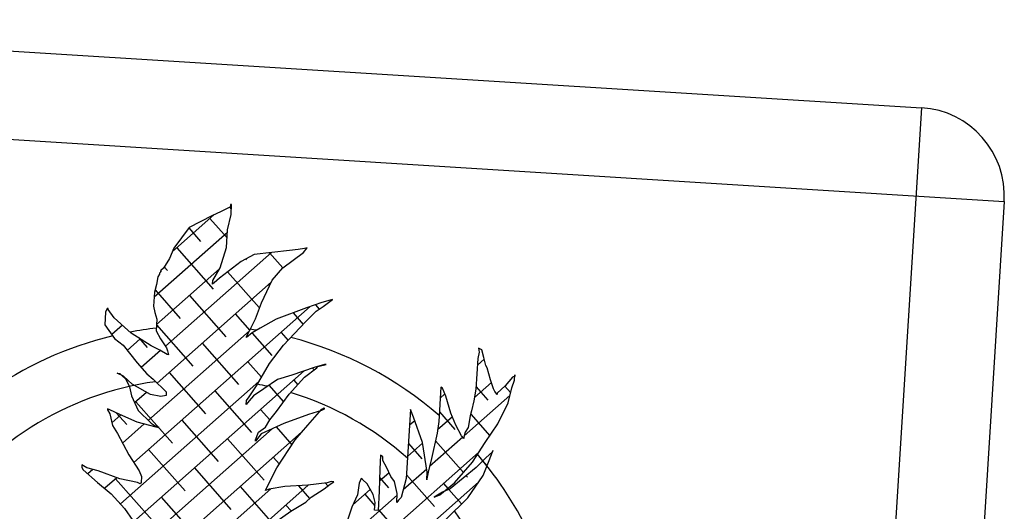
# Model space of a CAD drawing. Header units: inches. Extents: x 16 to 173, y 15 to 159.
# Tile 32 of 43: x 107.155 to 107.769, y 128.174 to 128.48. Entities that reach past the tile are written whole.
import ezdxf

# ---------------------------------------------------------------- set-up
doc = ezdxf.new("R2010")
doc.units = ezdxf.units.IN
doc.header["$MEASUREMENT"] = 0
doc.layers.add('ARREDI Salotti  - living rooms', color=32, linetype='Continuous')

# ---------------------------------------------------------------- blocks, each defined once
blk = doc.blocks.new('A$C14193859')
at = {"layer": 'ARREDI Salotti  - living rooms'}
for p, q in [((0.05000000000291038, 0.7000000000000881), (0.8499999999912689, 0.7000000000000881)), ((0.8499999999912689, 0.7000000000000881), (0.8499999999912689, 4.263256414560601e-14)), ((0, 0.6500000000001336), (0.8999999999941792, 0.6500000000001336)), ((0.8999999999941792, 0.6500000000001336), (0.8999999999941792, 0.04999999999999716)), ((0.4629955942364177, 0.6196803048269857), (0.457893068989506, 0.6167137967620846)), ((0.4624917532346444, 0.6193873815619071), (0.4635625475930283, 0.6183165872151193)), ((0.4635625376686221, 0.6210646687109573), (0.4629955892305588, 0.6210646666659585)), ((0.4629955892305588, 0.6210646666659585), (0.4629955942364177, 0.6196803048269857)), ((0.4635625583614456, 0.6153294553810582), (0.4635625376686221, 0.6210646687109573)), ((0.4538865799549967, 0.6145397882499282), (0.4317108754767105, 0.5923640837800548)), ((0.4527905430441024, 0.6139450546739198), (0.4403177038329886, 0.6066276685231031)), ((0.457893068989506, 0.6167137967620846), (0.4527905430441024, 0.6139450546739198)), ((0.4621452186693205, 0.6066277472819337), (0.4635625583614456, 0.6153294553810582)), ((0.4517741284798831, 0.6124273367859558), (0.4621452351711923, 0.6020562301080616)), ((0.4621452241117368, 0.605120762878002), (0.4230259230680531, 0.5660014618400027)), ((0.4403177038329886, 0.6066276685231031), (0.4323804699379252, 0.5943661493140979)), ((0.4401520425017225, 0.6063717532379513), (0.4473547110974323, 0.5991690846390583)), ((0.4621452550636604, 0.5965416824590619), (0.4621452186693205, 0.6066277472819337)), ((0.4593105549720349, 0.5848734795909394), (0.4621452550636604, 0.5965416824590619)), ((0.4978630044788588, 0.5971351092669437), (0.4780198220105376, 0.5935752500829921)), ((0.4947448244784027, 0.5870490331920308), (0.505800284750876, 0.5965418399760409)), ((0.5026820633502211, 0.5979261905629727), (0.4978630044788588, 0.5971351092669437)), ((0.506367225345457, 0.598717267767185), (0.5026820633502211, 0.5979261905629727)), ((0.505800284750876, 0.5965418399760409), (0.5077845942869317, 0.5993105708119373)), ((0.5077845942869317, 0.5993105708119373), (0.506367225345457, 0.598717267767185)), ((0.4323804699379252, 0.5943661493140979), (0.430396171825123, 0.5884331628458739)), ((0.4876898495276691, 0.5953100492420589), (0.4311181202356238, 0.5387383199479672)), ((0.4340964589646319, 0.5947496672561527), (0.4561935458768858, 0.5726525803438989)), ((0.4780198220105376, 0.5935752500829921), (0.4709329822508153, 0.5892243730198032)), ((0.4867395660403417, 0.5951395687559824), (0.4947907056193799, 0.5870884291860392)), ((0.430396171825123, 0.5884331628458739), (0.4272779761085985, 0.582697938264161)), ((0.4709329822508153, 0.5892243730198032), (0.4593105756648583, 0.5791382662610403)), ((0.4734387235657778, 0.5907627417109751), (0.4738712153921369, 0.5903302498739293)), ((0.4890753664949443, 0.5797316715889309), (0.4947448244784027, 0.5870490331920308)), ((0.4258606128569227, 0.5805225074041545), (0.4252936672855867, 0.5797314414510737)), ((0.4590416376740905, 0.584339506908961), (0.4252937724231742, 0.5505916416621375)), ((0.4272779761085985, 0.582697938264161), (0.4258606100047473, 0.581313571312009)), ((0.4258606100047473, 0.581313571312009), (0.4258606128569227, 0.5805225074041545)), ((0.4258606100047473, 0.581313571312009), (0.4258606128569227, 0.5805225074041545)), ((0.4258606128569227, 0.5805225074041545), (0.4258606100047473, 0.581313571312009)), ((0.4276979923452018, 0.5834704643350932), (0.4296770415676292, 0.5814914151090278)), ((0.4556254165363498, 0.5775561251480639), (0.4593105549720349, 0.5848734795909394)), ((0.4636337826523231, 0.5828900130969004), (0.4827100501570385, 0.5638137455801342)), ((0.4244432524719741, 0.5775560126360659), (0.4238763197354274, 0.5732051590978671)), ((0.4252936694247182, 0.5791381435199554), (0.4244432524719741, 0.5775560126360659)), ((0.4252936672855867, 0.5797314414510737), (0.4252936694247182, 0.5791381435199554)), ((0.4886172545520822, 0.578559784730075), (0.4276943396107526, 0.5176368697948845)), ((0.4556254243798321, 0.575380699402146), (0.4556254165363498, 0.5775561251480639)), ((0.4564758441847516, 0.5761717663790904), (0.4556254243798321, 0.575380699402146)), ((0.4593105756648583, 0.5791382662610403), (0.4564758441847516, 0.5761717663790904)), ((0.4839728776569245, 0.5666790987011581), (0.4890753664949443, 0.5797316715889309)), ((0.4871294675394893, 0.5770719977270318), (0.4877809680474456, 0.5764204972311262)), ((0.4238763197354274, 0.5732051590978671), (0.423025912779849, 0.5688543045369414)), ((0.423025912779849, 0.5688543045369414), (0.4230259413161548, 0.5609436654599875)), ((0.4232892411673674, 0.570201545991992), (0.4385158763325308, 0.5549749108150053)), ((0.5179897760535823, 0.5688546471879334), (0.5094855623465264, 0.5652948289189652)), ((0.5225253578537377, 0.5704367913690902), (0.5179897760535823, 0.5688546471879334)), ((0.5188402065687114, 0.5666792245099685), (0.5230923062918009, 0.570436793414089)), ((0.5239427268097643, 0.5710300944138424), (0.5225253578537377, 0.5704367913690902)), ((0.5230923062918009, 0.570436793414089), (0.5239427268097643, 0.5710300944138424)), ((0.5115874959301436, 0.5661746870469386), (0.417355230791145, 0.4719424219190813)), ((0.4429352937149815, 0.5682331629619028), (0.4650323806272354, 0.5461360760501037)), ((0.4811381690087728, 0.5573840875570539), (0.4839728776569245, 0.5666790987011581)), ((0.5094855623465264, 0.5652948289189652), (0.4927606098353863, 0.5579774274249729)), ((0.5094855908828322, 0.5573841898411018), (0.515155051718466, 0.5639104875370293)), ((0.5144896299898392, 0.5673895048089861), (0.5167616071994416, 0.5651175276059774)), ((0.515155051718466, 0.5639104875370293), (0.5188402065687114, 0.5666792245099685)), ((0.3969463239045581, 0.5579770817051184), (0.3960959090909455, 0.5558016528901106)), ((0.3973238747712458, 0.5579770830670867), (0.3967040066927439, 0.5573572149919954)), ((0.3975132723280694, 0.5579770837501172), (0.3969463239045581, 0.5579770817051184)), ((0.3975132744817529, 0.5573837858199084), (0.3975132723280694, 0.5579770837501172)), ((0.4230259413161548, 0.5609436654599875), (0.4238763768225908, 0.5573838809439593)), ((0.4694517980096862, 0.5593943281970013), (0.4782468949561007, 0.5505992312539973)), ((0.4927606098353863, 0.5579774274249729), (0.4839729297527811, 0.5522421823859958)), ((0.5021263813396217, 0.5620750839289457), (0.5082678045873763, 0.5559336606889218)), ((0.3960959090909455, 0.5558016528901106), (0.3960959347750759, 0.5486820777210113)), ((0.4011984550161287, 0.5530329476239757), (0.3975132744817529, 0.5573837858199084)), ((0.4114035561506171, 0.5449245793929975), (0.4011984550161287, 0.5530329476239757)), ((0.4238763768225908, 0.5573838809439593), (0.4252937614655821, 0.5536263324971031)), ((0.4252937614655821, 0.5536263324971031), (0.4252937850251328, 0.5471000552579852)), ((0.478019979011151, 0.5500667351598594), (0.4811381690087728, 0.5573840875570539)), ((0.4839729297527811, 0.5522421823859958), (0.4797208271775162, 0.5492756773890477)), ((0.4978631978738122, 0.5435405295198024), (0.5094855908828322, 0.5573841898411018)), ((0.3960959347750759, 0.5486820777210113), (0.4020489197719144, 0.54136475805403)), ((0.4061350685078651, 0.5491106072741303), (0.40040719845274, 0.5433827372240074)), ((0.4781819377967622, 0.5504467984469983), (0.424085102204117, 0.4963499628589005)), ((0.4252937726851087, 0.5505193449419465), (0.4473547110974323, 0.5284584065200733)), ((0.4252937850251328, 0.5471000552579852), (0.4281285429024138, 0.5427492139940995)), ((0.4766026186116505, 0.5471002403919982), (0.478019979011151, 0.5500667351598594)), ((0.4766026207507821, 0.5465069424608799), (0.4766026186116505, 0.5471002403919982)), ((0.4797208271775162, 0.5492756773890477), (0.4766026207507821, 0.5465069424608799)), ((0.479641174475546, 0.5492049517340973), (0.49154888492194, 0.5372972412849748)), ((0.4959683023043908, 0.5505554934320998), (0.5001999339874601, 0.5463238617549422)), ((0.6101189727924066, 0.5478917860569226), (0.6081346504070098, 0.548682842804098)), ((0.6081346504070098, 0.548682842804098), (0.6087016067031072, 0.5465074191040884)), ((0.6087016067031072, 0.5465074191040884), (0.6081346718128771, 0.5427498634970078)), ((0.6115363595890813, 0.5435409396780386), (0.6101189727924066, 0.5478917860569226)), ((0.4020489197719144, 0.54136475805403), (0.4071514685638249, 0.53780498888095)), ((0.4166696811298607, 0.5419675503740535), (0.4096822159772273, 0.534980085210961)), ((0.4230260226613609, 0.5383983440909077), (0.4114035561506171, 0.5449245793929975)), ((0.4155253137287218, 0.5426101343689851), (0.4208382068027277, 0.5372972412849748)), ((0.4281285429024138, 0.5427492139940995), (0.431813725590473, 0.537805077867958)), ((0.4517741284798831, 0.5417166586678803), (0.4738712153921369, 0.5196195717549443)), ((0.4904929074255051, 0.5326633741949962), (0.4978631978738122, 0.5435405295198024)), ((0.6081346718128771, 0.5427498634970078), (0.6081347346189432, 0.5253464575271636)), ((0.6117950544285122, 0.5426385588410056), (0.6081346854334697, 0.5389781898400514)), ((0.6123867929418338, 0.5405744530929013), (0.6115363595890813, 0.5435409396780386)), ((0.4071514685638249, 0.53780498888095), (0.4156557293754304, 0.5283122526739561)), ((0.4284422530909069, 0.5360624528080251), (0.4182208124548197, 0.5258410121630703)), ((0.4281285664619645, 0.5362229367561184), (0.4230260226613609, 0.5383983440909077)), ((0.4323806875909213, 0.5340475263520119), (0.4281285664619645, 0.5362229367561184)), ((0.431813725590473, 0.537805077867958), (0.4323806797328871, 0.5362229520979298)), ((0.4323806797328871, 0.5362229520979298), (0.4332311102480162, 0.5340475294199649)), ((0.612953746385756, 0.5391900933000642), (0.6123867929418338, 0.5405744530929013)), ((0.6138041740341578, 0.5378057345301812), (0.612953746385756, 0.5391900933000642)), ((0.6160719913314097, 0.5312794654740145), (0.6138041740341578, 0.5378057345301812)), ((0.5104306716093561, 0.5296625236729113), (0.4192986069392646, 0.4385304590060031)), ((0.4332311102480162, 0.5340475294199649), (0.4323806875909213, 0.5340475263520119)), ((0.4782906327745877, 0.5328778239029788), (0.4864995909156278, 0.5246688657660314)), ((0.4839730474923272, 0.5196107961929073), (0.4904929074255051, 0.5326633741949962)), ((0.5160055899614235, 0.5318724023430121), (0.5035327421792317, 0.5269282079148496)), ((0.5109030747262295, 0.5261371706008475), (0.5174229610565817, 0.5318724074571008)), ((0.5150358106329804, 0.5314879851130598), (0.515948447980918, 0.5305753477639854)), ((0.5216750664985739, 0.534047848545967), (0.5160055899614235, 0.5318724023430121)), ((0.5174229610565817, 0.5318724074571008), (0.5179899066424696, 0.5326634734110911)), ((0.5179899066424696, 0.5326634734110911), (0.5225254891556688, 0.53404785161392)), ((0.5225254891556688, 0.53404785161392), (0.5216750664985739, 0.534047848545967)), ((0.6166404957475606, 0.5298063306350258), (0.6075285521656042, 0.5206943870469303)), ((0.618056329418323, 0.5261375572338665), (0.6160719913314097, 0.5312794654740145)), ((0.6282613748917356, 0.5334549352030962), (0.6245762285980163, 0.5283130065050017)), ((0.6296787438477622, 0.5340482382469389), (0.6282613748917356, 0.5334549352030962)), ((0.6282613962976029, 0.5275219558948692), (0.6296787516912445, 0.531872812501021)), ((0.6296787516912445, 0.531872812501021), (0.6296787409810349, 0.5348393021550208)), ((0.6296787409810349, 0.5348393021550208), (0.6296787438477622, 0.5340482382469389)), ((0.4156557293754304, 0.5283122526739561), (0.4216087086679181, 0.5225770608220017)), ((0.5035327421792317, 0.5269282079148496), (0.4955954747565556, 0.5239616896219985)), ((0.5026823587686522, 0.5160510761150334), (0.5109030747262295, 0.5261371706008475)), ((0.5891419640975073, 0.5247530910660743), (0.5882915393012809, 0.5253463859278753)), ((0.5882915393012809, 0.5253463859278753), (0.5882916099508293, 0.5057675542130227)), ((0.5914097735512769, 0.5204022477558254), (0.5891419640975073, 0.5247530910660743)), ((0.6081347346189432, 0.5253464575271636), (0.6072843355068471, 0.5188201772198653)), ((0.6081347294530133, 0.5267774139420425), (0.6152925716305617, 0.5196195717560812)), ((0.6189067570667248, 0.5247531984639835), (0.618056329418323, 0.5261375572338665)), ((0.6203241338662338, 0.5231710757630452), (0.6189067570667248, 0.5247531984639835)), ((0.6245762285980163, 0.5283130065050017), (0.6203241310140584, 0.5239621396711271)), ((0.6244282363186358, 0.5281615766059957), (0.6278140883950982, 0.5247757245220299)), ((0.6268440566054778, 0.518820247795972), (0.6282613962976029, 0.5275219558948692)), ((0.4048837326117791, 0.5217859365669), (0.4063011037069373, 0.5217859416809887)), ((0.4085689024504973, 0.5204015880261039), (0.4048837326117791, 0.5217859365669)), ((0.4063011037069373, 0.5217859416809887), (0.4077184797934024, 0.520401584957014)), ((0.4077184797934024, 0.520401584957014), (0.4099862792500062, 0.5188194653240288)), ((0.4136714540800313, 0.5160507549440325), (0.4085689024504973, 0.5204015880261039)), ((0.4099862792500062, 0.5188194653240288), (0.4122540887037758, 0.5144686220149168)), ((0.4852423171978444, 0.5221518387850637), (0.4111999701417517, 0.4481094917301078)), ((0.4216087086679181, 0.5225770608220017), (0.425293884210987, 0.5196105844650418)), ((0.425293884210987, 0.5196105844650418), (0.4332311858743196, 0.5130843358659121)), ((0.43409645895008, 0.5240389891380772), (0.4561935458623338, 0.5019419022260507)), ((0.4802879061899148, 0.5130845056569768), (0.4839730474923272, 0.5196107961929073)), ((0.4955954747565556, 0.5239616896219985), (0.4882251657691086, 0.5182264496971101)), ((0.4908778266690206, 0.520290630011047), (0.4997471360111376, 0.5114213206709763)), ((0.5048071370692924, 0.5240389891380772), (0.5072234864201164, 0.5216226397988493)), ((0.5907755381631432, 0.521619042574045), (0.5882915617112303, 0.519135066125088)), ((0.594811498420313, 0.5109094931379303), (0.5914097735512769, 0.5204022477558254)), ((0.6275273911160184, 0.5230155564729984), (0.6031890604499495, 0.4986772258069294)), ((0.6072843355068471, 0.5188201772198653), (0.6064339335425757, 0.5130849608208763)), ((0.6203241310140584, 0.5239621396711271), (0.6203241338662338, 0.5231710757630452)), ((0.6217415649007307, 0.5065587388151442), (0.6268440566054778, 0.518820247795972)), ((0.4122540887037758, 0.5144686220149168), (0.413671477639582, 0.5095244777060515)), ((0.4244434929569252, 0.510908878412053), (0.4136714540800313, 0.5160507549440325)), ((0.4332311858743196, 0.5130843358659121), (0.4332311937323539, 0.5109089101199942)), ((0.4606129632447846, 0.5152001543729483), (0.4827100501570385, 0.4931030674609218)), ((0.4788705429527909, 0.5109090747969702), (0.4802879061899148, 0.5130845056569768)), ((0.4825556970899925, 0.51387557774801), (0.480287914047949, 0.5109090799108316)), ((0.4882251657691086, 0.5182264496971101), (0.4825556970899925, 0.51387557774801)), ((0.4961624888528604, 0.5057672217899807), (0.5026823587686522, 0.5160510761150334)), ((0.6064339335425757, 0.5130849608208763), (0.605866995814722, 0.5101184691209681)), ((0.413671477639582, 0.5095244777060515), (0.4179236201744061, 0.5014160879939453)), ((0.4220898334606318, 0.5120323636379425), (0.4157047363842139, 0.5056472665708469)), ((0.4303964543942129, 0.5101178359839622), (0.4244434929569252, 0.510908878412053)), ((0.4332311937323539, 0.5109089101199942), (0.4303964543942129, 0.5101178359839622)), ((0.4788705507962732, 0.5087336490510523), (0.4788705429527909, 0.5109090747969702)), ((0.480287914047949, 0.5109090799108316), (0.4788705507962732, 0.5087336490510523)), ((0.5216751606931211, 0.5079427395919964), (0.5143048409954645, 0.5051739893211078)), ((0.5143048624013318, 0.4992410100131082), (0.5216751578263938, 0.5087338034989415)), ((0.5216751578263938, 0.5087338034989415), (0.5230925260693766, 0.5095248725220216)), ((0.523092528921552, 0.5087338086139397), (0.5216751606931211, 0.5079427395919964)), ((0.5230925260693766, 0.5095248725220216), (0.523092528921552, 0.5087338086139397)), ((0.5718500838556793, 0.5117004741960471), (0.5718502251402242, 0.4725428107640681)), ((0.5738344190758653, 0.507349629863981), (0.5718500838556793, 0.5117004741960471)), ((0.5797874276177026, 0.4935060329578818), (0.5738344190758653, 0.507349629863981)), ((0.5957595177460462, 0.5089253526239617), (0.587881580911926, 0.5010474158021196)), ((0.5882915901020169, 0.5112652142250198), (0.5976149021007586, 0.5019419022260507)), ((0.5979297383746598, 0.5043832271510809), (0.594811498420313, 0.5109094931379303)), ((0.605866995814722, 0.5101184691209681), (0.605016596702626, 0.5035921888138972)), ((0.6060673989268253, 0.5111670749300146), (0.6175944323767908, 0.499640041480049)), ((0.4164187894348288, 0.5063613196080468), (0.4385158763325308, 0.4842642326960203)), ((0.4871294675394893, 0.5063613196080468), (0.4927289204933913, 0.5007618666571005)), ((0.4927608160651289, 0.5008230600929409), (0.4961624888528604, 0.5057672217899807)), ((0.5143048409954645, 0.5051739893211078), (0.5006980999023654, 0.4992409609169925)), ((0.574637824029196, 0.5054813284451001), (0.571850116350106, 0.5026936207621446)), ((0.5882916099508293, 0.5057675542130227), (0.5877246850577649, 0.4992412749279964)), ((0.6016149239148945, 0.4986480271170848), (0.5979297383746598, 0.5043832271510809)), ((0.605016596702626, 0.5035921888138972), (0.6035992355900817, 0.5008234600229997)), ((0.6152216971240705, 0.4956815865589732), (0.6217415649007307, 0.5065587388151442)), ((0.4006316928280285, 0.5014160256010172), (0.40063169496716, 0.5008227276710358)), ((0.4020490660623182, 0.5008227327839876), (0.4006316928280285, 0.5014160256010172)), ((0.40063169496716, 0.5008227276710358), (0.4020490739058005, 0.4986473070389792)), ((0.4077185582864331, 0.4986473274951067), (0.4020490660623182, 0.5008227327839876)), ((0.4020490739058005, 0.4986473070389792), (0.4040334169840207, 0.4921210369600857)), ((0.4084393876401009, 0.4983819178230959), (0.4036009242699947, 0.4935434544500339)), ((0.4056684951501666, 0.4994339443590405), (0.4119993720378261, 0.4931030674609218)), ((0.4179236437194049, 0.4948898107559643), (0.4077185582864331, 0.4986473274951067)), ((0.4179236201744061, 0.5014160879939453), (0.4258609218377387, 0.4948898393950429)), ((0.4429352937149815, 0.4975224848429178), (0.4650323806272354, 0.4754253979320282)), ((0.4868078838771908, 0.4935056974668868), (0.4904930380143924, 0.4964722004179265)), ((0.5006980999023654, 0.4992409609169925), (0.4882252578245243, 0.4927146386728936)), ((0.4904930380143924, 0.4964722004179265), (0.4927608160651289, 0.5008230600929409)), ((0.4964648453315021, 0.4970259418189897), (0.5060437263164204, 0.4874470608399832)), ((0.5077849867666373, 0.4905392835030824), (0.5143048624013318, 0.4992410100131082)), ((0.6023449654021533, 0.4978331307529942), (0.5846145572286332, 0.4801027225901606)), ((0.5877246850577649, 0.4992412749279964), (0.5854569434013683, 0.4848043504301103)), ((0.6030323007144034, 0.4970659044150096), (0.6016149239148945, 0.4986480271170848)), ((0.6035992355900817, 0.5008234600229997), (0.603032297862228, 0.4978569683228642)), ((0.603032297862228, 0.4978569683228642), (0.6030323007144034, 0.4970659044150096)), ((0.4040334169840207, 0.4921210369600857), (0.4071516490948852, 0.4877701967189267)), ((0.4218350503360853, 0.4940999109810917), (0.4103082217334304, 0.4825730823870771)), ((0.4286956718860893, 0.4927144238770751), (0.4179236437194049, 0.4948898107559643)), ((0.4943818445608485, 0.4959360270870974), (0.4208618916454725, 0.4224160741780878)), ((0.4258609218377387, 0.4948898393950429), (0.4281287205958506, 0.4935054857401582)), ((0.4281287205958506, 0.4935054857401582), (0.4295460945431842, 0.4927144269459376)), ((0.430396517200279, 0.4927144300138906), (0.4286956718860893, 0.4927144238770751)), ((0.4295460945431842, 0.4927144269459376), (0.430396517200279, 0.4927144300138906)), ((0.5111384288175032, 0.4950149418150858), (0.4336485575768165, 0.4175250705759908)), ((0.4853905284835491, 0.4891548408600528), (0.4868078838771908, 0.4935056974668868)), ((0.4882252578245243, 0.4927146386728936), (0.4853905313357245, 0.4883637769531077)), ((0.5718501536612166, 0.4923513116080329), (0.5799372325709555, 0.4842642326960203)), ((0.5798877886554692, 0.4930536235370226), (0.5718501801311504, 0.485016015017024)), ((0.5834726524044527, 0.476893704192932), (0.5797874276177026, 0.4935060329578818)), ((0.587034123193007, 0.494845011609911), (0.6040124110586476, 0.4778667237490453)), ((0.6087018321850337, 0.4840133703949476), (0.6152216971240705, 0.4956815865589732)), ((0.6197573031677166, 0.4905396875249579), (0.6197573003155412, 0.491330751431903)), ((0.6197573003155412, 0.491330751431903), (0.6197573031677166, 0.4905396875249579)), ((0.4071516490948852, 0.4877701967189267), (0.4142385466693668, 0.4761020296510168)), ((0.4694517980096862, 0.4886836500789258), (0.49154888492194, 0.4665865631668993)), ((0.6118665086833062, 0.4896770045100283), (0.4756768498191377, 0.3534873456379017)), ((0.4853905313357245, 0.4883637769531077), (0.4853905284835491, 0.4891548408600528)), ((0.4984303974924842, 0.4739269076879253), (0.5077849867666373, 0.4905392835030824)), ((0.610873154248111, 0.4886836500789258), (0.6111543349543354, 0.4884024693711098)), ((0.6160721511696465, 0.4869798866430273), (0.6109696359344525, 0.48124465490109)), ((0.6144265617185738, 0.4851302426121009), (0.6170502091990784, 0.4825065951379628)), ((0.6152217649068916, 0.4768938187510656), (0.6180564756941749, 0.4855955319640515)), ((0.6197573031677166, 0.4905396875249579), (0.6160721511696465, 0.4869798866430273)), ((0.6180564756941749, 0.4855955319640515), (0.6197573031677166, 0.4905396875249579)), ((0.4252576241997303, 0.4798448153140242), (0.4473547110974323, 0.4577477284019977)), ((0.4959683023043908, 0.4798448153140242), (0.4996753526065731, 0.4761377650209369)), ((0.5565425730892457, 0.4848042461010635), (0.5565426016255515, 0.4768936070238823)), ((0.5579599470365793, 0.4840131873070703), (0.5565425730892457, 0.4848042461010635)), ((0.5579599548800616, 0.4818377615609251), (0.5579599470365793, 0.4840131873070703)), ((0.5602277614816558, 0.4782779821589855), (0.5579599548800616, 0.4818377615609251)), ((0.5854569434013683, 0.4848043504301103), (0.5840396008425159, 0.4768937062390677)), ((0.6109696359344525, 0.48124465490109), (0.5970794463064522, 0.4681920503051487)), ((0.5993472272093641, 0.4717518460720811), (0.6087018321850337, 0.4840133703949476)), ((0.4142385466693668, 0.4761020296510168), (0.4207584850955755, 0.4674003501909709)), ((0.4933279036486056, 0.4622586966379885), (0.4984303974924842, 0.4739269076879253)), ((0.5565426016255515, 0.4768936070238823), (0.5571095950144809, 0.4644343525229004)), ((0.5619635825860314, 0.4751294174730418), (0.5568553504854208, 0.4700211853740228)), ((0.5630625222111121, 0.4731360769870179), (0.5602277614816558, 0.4782779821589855)), ((0.5830973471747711, 0.4785855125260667), (0.570479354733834, 0.4659675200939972)), ((0.571850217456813, 0.4746735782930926), (0.5887760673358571, 0.4577477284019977)), ((0.5834726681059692, 0.4725428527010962), (0.5834726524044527, 0.476893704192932)), ((0.5840396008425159, 0.4768937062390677), (0.5834726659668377, 0.4731361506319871)), ((0.6056414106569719, 0.4762377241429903), (0.6064537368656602, 0.4754253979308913)), ((0.6072845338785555, 0.463841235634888), (0.6152217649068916, 0.4768938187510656)), ((0.3881589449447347, 0.4687845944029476), (0.3881589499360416, 0.4674002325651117)), ((0.3909936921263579, 0.4674002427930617), (0.3881589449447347, 0.4687845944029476)), ((0.4517741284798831, 0.4710059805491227), (0.4738712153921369, 0.4489088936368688)), ((0.6128334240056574, 0.4729662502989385), (0.4945499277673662, 0.3546827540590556)), ((0.5463375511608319, 0.4709605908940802), (0.5454871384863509, 0.4681918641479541)), ((0.5471879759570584, 0.4703672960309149), (0.5463375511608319, 0.4709605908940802)), ((0.550022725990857, 0.4681918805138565), (0.5471879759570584, 0.4703672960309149)), ((0.5567614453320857, 0.4720846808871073), (0.5622595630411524, 0.4665865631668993)), ((0.5653303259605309, 0.4703673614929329), (0.5630625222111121, 0.4731360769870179)), ((0.5673146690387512, 0.4638410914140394), (0.5653303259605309, 0.4703673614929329)), ((0.5718502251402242, 0.4725428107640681), (0.5695824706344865, 0.4616656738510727)), ((0.5834726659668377, 0.4731361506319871), (0.5834726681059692, 0.4725428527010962)), ((0.5914099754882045, 0.46443447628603), (0.5993472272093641, 0.4717518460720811)), ((0.5931954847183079, 0.4710059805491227), (0.5957582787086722, 0.4684431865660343)), ((0.3881589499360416, 0.4674002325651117), (0.3890093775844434, 0.4660158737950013)), ((0.3890093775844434, 0.4660158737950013), (0.3975136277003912, 0.4594896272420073)), ((0.3975136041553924, 0.4660159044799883), (0.3909936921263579, 0.4674002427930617)), ((0.3944100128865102, 0.4666748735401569), (0.3916921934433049, 0.4639570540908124)), ((0.4099864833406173, 0.462258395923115), (0.3975136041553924, 0.4660159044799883)), ((0.4082072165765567, 0.4627944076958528), (0.4018051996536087, 0.4563923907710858)), ((0.4207584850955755, 0.4674003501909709), (0.4221758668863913, 0.4644338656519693)), ((0.4221758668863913, 0.4644338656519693), (0.4221758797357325, 0.4608740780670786)), ((0.5167373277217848, 0.4652585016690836), (0.445265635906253, 0.393786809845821)), ((0.5035329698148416, 0.4638408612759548), (0.4947452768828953, 0.4616654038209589)), ((0.5165727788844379, 0.4652252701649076), (0.5035329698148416, 0.4638408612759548)), ((0.5111622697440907, 0.4646508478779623), (0.517996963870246, 0.4578161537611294)), ((0.5273447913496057, 0.467400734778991), (0.5165727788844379, 0.4652252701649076)), ((0.5188405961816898, 0.4586990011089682), (0.5259274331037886, 0.4638409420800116)), ((0.5259274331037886, 0.4638409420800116), (0.5290456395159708, 0.466609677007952)), ((0.5263008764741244, 0.4671899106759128), (0.5278991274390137, 0.465591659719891)), ((0.5296125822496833, 0.4681918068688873), (0.5273447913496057, 0.467400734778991)), ((0.5290456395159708, 0.466609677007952), (0.5310299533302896, 0.468191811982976)), ((0.5310299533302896, 0.468191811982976), (0.5296125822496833, 0.4681918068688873)), ((0.5673146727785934, 0.4628028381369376), (0.5353224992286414, 0.4308106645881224)), ((0.5519397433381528, 0.4651055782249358), (0.5426565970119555, 0.4558224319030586)), ((0.5454871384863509, 0.4681918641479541), (0.5449202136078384, 0.4616655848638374)), ((0.5537079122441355, 0.4622589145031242), (0.550022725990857, 0.4681918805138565)), ((0.5571095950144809, 0.4644343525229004), (0.5571096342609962, 0.4535572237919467)), ((0.5673146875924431, 0.4586991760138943), (0.5673146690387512, 0.4638410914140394)), ((0.5928273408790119, 0.4660166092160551), (0.5882917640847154, 0.4630501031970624)), ((0.5882917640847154, 0.4630501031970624), (0.5914099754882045, 0.46443447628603)), ((0.5970794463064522, 0.4681920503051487), (0.5928273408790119, 0.4660166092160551)), ((0.5956621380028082, 0.4507886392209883), (0.6072845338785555, 0.463841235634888)), ((0.5963715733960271, 0.4678298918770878), (0.6040230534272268, 0.4601784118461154)), ((0.3975136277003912, 0.4594896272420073), (0.4057344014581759, 0.4535566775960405)), ((0.4075799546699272, 0.4621671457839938), (0.4296770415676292, 0.4400700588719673)), ((0.420191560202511, 0.4608740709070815), (0.4099864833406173, 0.462258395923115)), ((0.4216089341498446, 0.4600830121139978), (0.420191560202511, 0.4608740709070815)), ((0.4221758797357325, 0.4608740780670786), (0.4216089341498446, 0.4600830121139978)), ((0.495703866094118, 0.4619027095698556), (0.435841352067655, 0.4020401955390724)), ((0.4782906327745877, 0.4621671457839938), (0.4981460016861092, 0.4423117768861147)), ((0.4927609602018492, 0.4608743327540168), (0.4933279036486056, 0.4622586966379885)), ((0.4947452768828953, 0.4616654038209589), (0.4927609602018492, 0.4608743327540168)), ((0.516005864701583, 0.4557325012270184), (0.5188405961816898, 0.4586990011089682)), ((0.5449202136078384, 0.4616655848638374), (0.5420854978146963, 0.4543482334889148)), ((0.5490013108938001, 0.4621671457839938), (0.555125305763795, 0.4560431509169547)), ((0.5551252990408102, 0.4579080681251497), (0.5537079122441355, 0.4622589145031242)), ((0.5551253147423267, 0.4535572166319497), (0.5551252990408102, 0.4579080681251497)), ((0.5681651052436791, 0.4600835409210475), (0.5673146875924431, 0.4586991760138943)), ((0.5695824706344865, 0.4616656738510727), (0.5681651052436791, 0.4600835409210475)), ((0.4057344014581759, 0.4535566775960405), (0.4136717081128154, 0.4456460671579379)), ((0.43409645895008, 0.4533283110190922), (0.4561935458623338, 0.4312312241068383)), ((0.5048071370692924, 0.4533283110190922), (0.507993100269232, 0.4501423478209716)), ((0.5077851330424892, 0.44999725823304), (0.516005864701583, 0.4557325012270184)), ((0.5420854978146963, 0.4543482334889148), (0.5369830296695, 0.4355604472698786)), ((0.5571096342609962, 0.4535572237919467), (0.5551253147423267, 0.4535572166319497)), ((0.5571096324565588, 0.45405882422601), (0.571098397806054, 0.4400700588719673)), ((0.4978635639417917, 0.4420865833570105), (0.5077851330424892, 0.44999725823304)), ((0.4136717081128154, 0.4456460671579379), (0.4187742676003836, 0.4391198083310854))]:
    blk.add_line(p, q, dxfattribs=at)
for centre, radius, start, end in [((0.8499999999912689, 0.6500000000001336), 0.05, 0, 90), ((0.4621461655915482, 0.3441922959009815), 0.2077184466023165, 100.2192319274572, 104.3277492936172), ((0.4621461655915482, 0.3441922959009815), 0.2077184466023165, 84.48246321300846, 85.47608351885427), ((0.4621461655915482, 0.3441922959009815), 0.2077184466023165, 52.60615729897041, 79.02279658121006), ((0.4621461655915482, 0.3441922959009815), 0.2077184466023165, 107.1297310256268, 150.8576358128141), ((0.4621461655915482, 0.3441922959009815), 0.1777184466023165, 80.94562647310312, 82.79947933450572), ((0.4621461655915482, 0.3441922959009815), 0.1777184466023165, 101.4681489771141, 150.2399645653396), ((0.4621461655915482, 0.3441922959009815), 0.1777184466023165, 51.88141388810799, 76.54926638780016), ((0.4621461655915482, 0.3441922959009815), 0.2077184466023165, 12.65377914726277, 44.09191249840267), ((0.4621461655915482, 0.3441922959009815), 0.1777184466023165, 46.89234483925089, 46.94583975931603), ((0.4621461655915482, 0.3441922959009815), 0.1777184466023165, 42.92750834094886, 43.04347865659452), ((0.4621461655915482, 0.3441922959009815), 0.1777184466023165, 13.38267609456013, 38.9820564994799)]:
    blk.add_arc(centre, radius, start, end, dxfattribs=at)

msp = doc.modelspace()

# ---------------------------------------------------------------- block references
at = {"xscale": 1.1, "yscale": 1.1, "zscale": 1.1, "rotation": 356.4350889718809}
msp.add_blockref('A$C14193859', (106.7358953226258, 127.7149716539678), dxfattribs=at)

doc.saveas('drawing.dxf')
